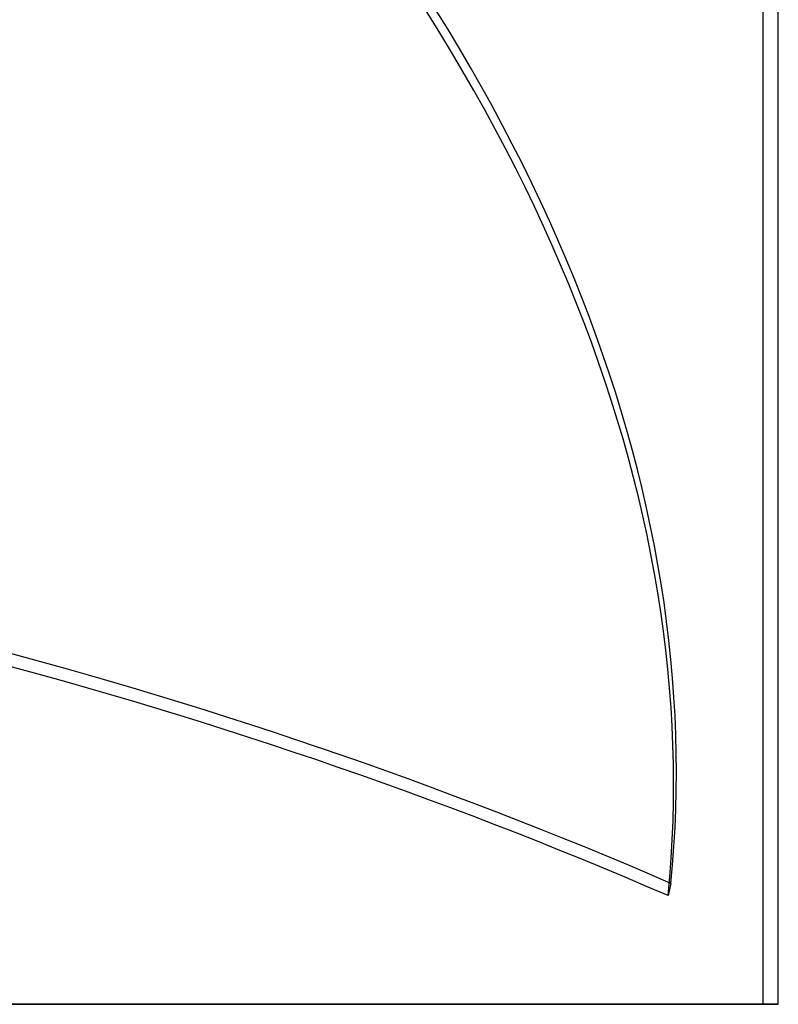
# Model space of a CAD drawing. Header units: millimetres. Extents: x -243 to 243, y -86 to 92.
# Tile 68 of 79: x 130 to 180, y -86 to -21. Entities that reach past the tile are written whole.
import ezdxf

# ---------------------------------------------------------------- set-up
doc = ezdxf.new("R2010")
doc.units = ezdxf.units.MM
doc.layers.add('MAIN-1', color=7, linetype='Continuous')

msp = doc.modelspace()

# ---------------------------------------------------------------- linework, layer by layer
at = {"layer": 'MAIN-1'}
for p, q in [((179, -86), (179, -9)), ((180, -86), (180, -12)), ((172.906, -78.017), (172.725, -78.826)), ((179, -86), (0, -86)), ((0, -86), (180, -86)), ((180, -86), (0, -86))]:
    msp.add_line(p, q, dxfattribs=at)
for centre, major_axis, ratio, start_param, end_param in [((-31.802, -36.595), (-196.599, -115.558), 0.345492, 1.788027, 2.416345), ((-31.326, -37.405), (196.599, 115.558), 0.345492, -1.353566, -0.74092), ((-51.163, -37.405), (222.507, -49.956), 0.559017, 0.067745, 0.680391), ((-50.981, -36.595), (-222.507, 49.956), 0.559017, -3.073847, -2.46751), ((92.768, -160.987), (-181.638, 40.78), 0.559017, -1.899048, -1.351516), ((92.587, -161.796), (-181.638, 40.78), 0.559017, -1.899048, -1.351516)]:
    msp.add_ellipse(centre, major_axis=major_axis, ratio=ratio, start_param=start_param, end_param=end_param, dxfattribs=at)

doc.saveas('drawing.dxf')
